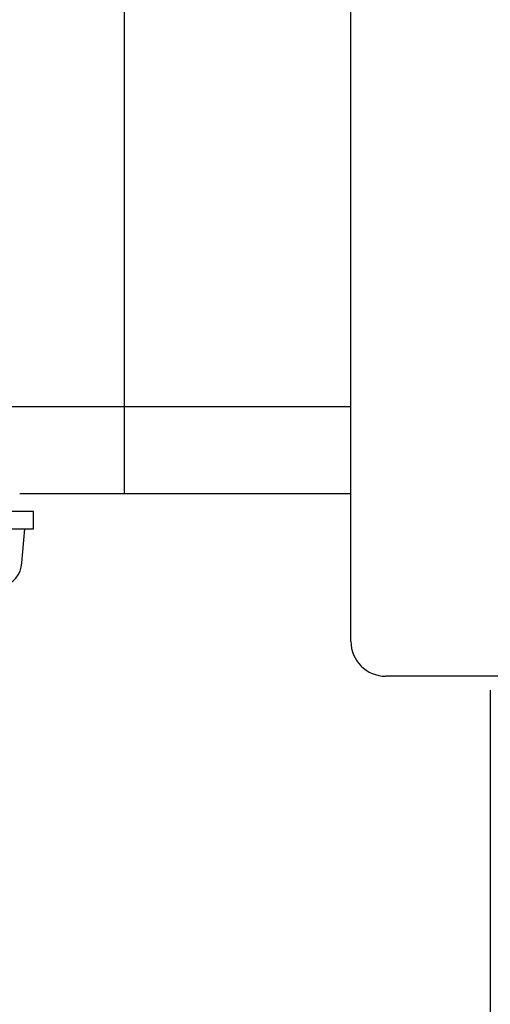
# Model space of a CAD drawing. Header units: millimetres. Extents: x 0 to 1733, y 0 to 1188.
# Tile 127 of 154: x 479 to 492, y 761 to 789. Entities that reach past the tile are written whole.
import ezdxf

# ---------------------------------------------------------------- set-up
doc = ezdxf.new("R2010")
doc.units = ezdxf.units.MM
doc.header["$LTSCALE"] = 0.727559
doc.layers.add('NoLayerName_001', color=7, linetype='Continuous')

msp = doc.modelspace()

# ---------------------------------------------------------------- linework, layer by layer
at = {"layer": 'NoLayerName_001', "color": 7, "linetype": 'Continuous', "lineweight": 25}
for p, q in [((482, 864.5), (482, 775.5)), ((488.5, 771.26727281), (488.5, 798.10990649)), ((488.5, 778.00000105), (454.00000058, 778.00000105)), ((488.5, 775.5), (479.00000008, 775.5)), ((479.39999968, 774.50000114), (479.39999968, 775.00000113)), ((479.3999998, 774.50000003), (479.3999998, 775.00000001)), ((473.39999983, 774.50000114), (479.39999968, 774.50000114)), ((479.06409477, 773.51810347), (479.14999968, 774.50000114)), ((495.5, 770.26727281), (489.5, 770.26727281)), ((492.49999987, 769.86407142), (492.49999987, 735))]:
    msp.add_line(p, q, dxfattribs=at)
at = {"layer": 'NoLayerName_001', "color": 60, "linetype": 'Continuous', "lineweight": 25}
msp.add_line((479.3999998, 775.00000001), (473.39999995, 775.00000001), dxfattribs=at)
at = {"layer": 'NoLayerName_001', "color": 7, "linetype": 'Continuous', "lineweight": 25}
for centre, radius, start, end in [((478.26713903, 773.58782806), 0.79999998, 287.526778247, 355), ((489.5, 771.26727281), 1, 180, 270)]:
    msp.add_arc(centre, radius, start, end, dxfattribs=at)

doc.saveas('drawing.dxf')
